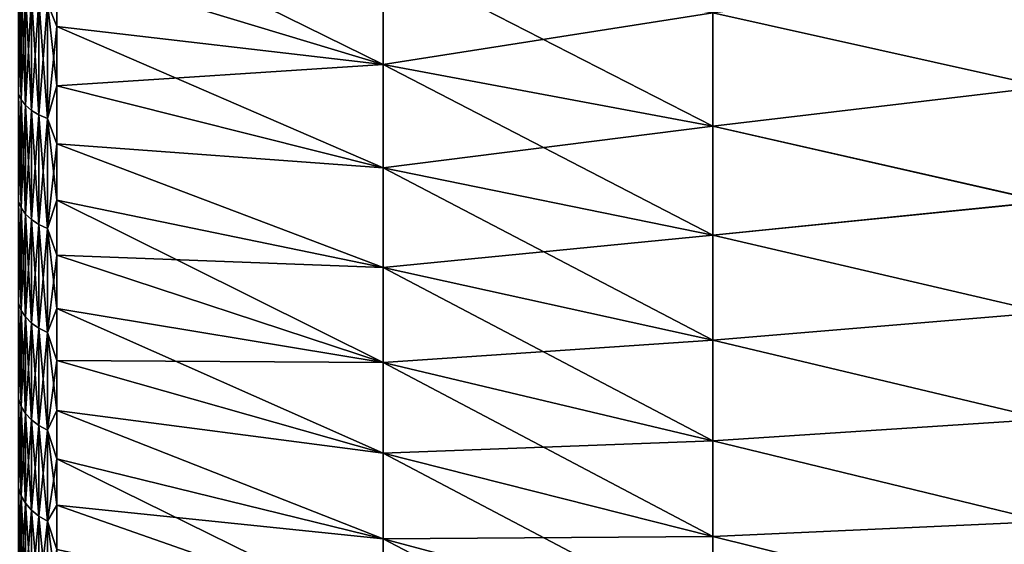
# Model space of a CAD drawing. Header units: metres. Extents: x -61 to 49, y -32 to 32.
# Tile 90 of 256: x 0.02 to 7.86, y -12.67 to -8.49. Entities that reach past the tile are written whole.
import ezdxf

# ---------------------------------------------------------------- set-up
doc = ezdxf.new("R2010")
doc.units = ezdxf.units.M
doc.layers.add('solid_K_27_40_10_000Y34', color=7, linetype='CONTINUOUS')

msp = doc.modelspace()

# ---------------------------------------------------------------- linework, layer by layer
at = {"layer": 'solid_K_27_40_10_000Y34'}
for points in [[(2.911881, -8.847466, -14.671875), (0.314132, -8.063151, -13.965764), (0.314132, -7.570838, -14.238658)], [(2.911881, -7.995437, -15.153038), (2.911881, -8.847466, -14.671875), (0.314132, -7.570838, -14.238658)], [(0.23865, -8.35926, 13.746216), (0.314132, -8.54564, 13.675855), (0.314132, -8.06315, 13.965764)], [(0.23865, -8.35926, -13.746216), (0.314132, -8.063151, -13.965764), (0.314132, -8.54564, -13.675855)], [(2.911881, -8.847466, 14.671875), (2.911881, -7.995437, 15.153038), (0.314132, -8.06315, 13.965764)], [(2.911881, -8.847466, 14.671875), (0.314132, -8.06315, 13.965764), (0.314132, -8.54564, 13.675855)], [(2.911881, -8.847466, -14.671875), (0.314132, -8.54564, -13.675855), (0.314132, -8.063151, -13.965764)], [(5.534052, -9.33781, -15.485019), (2.911881, -8.847466, -14.671875), (2.911881, -7.995437, -15.153038)], [(5.534052, -9.33781, -15.485019), (2.911881, -7.995437, -15.153038), (5.534052, -8.43856, -15.992849)], [(5.534052, -8.43856, 15.992849), (2.911881, -7.995437, 15.153038), (2.911881, -8.847466, 14.671875)], [(5.534052, -8.43856, -15.992849), (8.176753, -8.085363, -17.164421), (8.176753, -9.0263, -16.68881)], [(5.534052, -8.43856, 15.992849), (8.176753, -9.026582, 16.688658), (8.176753, -8.085618, 17.164303)], [(0.028647, -9.12823, -12.931755), (0.007207, -9.080811, -12.864578), (0.007207, -8.181731, -13.454285)], [(0.028647, -8.224456, -13.524541), (0.028647, -9.12823, -12.931755), (0.007207, -8.181731, -13.454285)], [(0.028647, -8.224456, 13.524541), (0.007207, -8.181731, 13.454285), (0.007207, -9.080811, 12.864578)], [(0.028647, -9.12823, 12.931755), (0.028647, -8.224456, 13.524541), (0.007207, -9.080811, 12.864578)], [(0.063702, -9.17287, -12.994996), (0.028647, -9.12823, -12.931755), (0.028647, -8.224456, -13.524541)], [(0.063702, -8.264676, -13.590681), (0.063702, -9.17287, -12.994996), (0.028647, -8.224456, -13.524541)], [(0.063702, -8.264676, 13.590681), (0.028647, -8.224456, 13.524541), (0.028647, -9.12823, 12.931755)], [(0.063702, -9.17287, 12.994996), (0.063702, -8.264676, 13.590681), (0.028647, -9.12823, 12.931755)], [(0.111359, -9.213443, -13.052474), (0.063702, -9.17287, -12.994996), (0.063702, -8.264676, -13.590681)], [(0.111359, -8.301231, -13.650793), (0.111359, -9.213443, -13.052474), (0.063702, -8.264676, -13.590681)], [(0.111359, -8.301231, 13.650793), (0.063702, -8.264676, 13.590681), (0.063702, -9.17287, 12.994996)], [(0.111359, -9.213443, 13.052474), (0.111359, -8.301231, 13.650793), (0.063702, -9.17287, 12.994996)], [(0.170242, -9.248775, -13.102529), (0.111359, -9.213443, -13.052474), (0.111359, -8.301231, -13.650793)], [(0.170242, -8.333066, -13.703142), (0.170242, -9.248775, -13.102529), (0.111359, -8.301231, -13.650793)], [(0.170242, -8.333066, 13.703142), (0.111359, -8.301231, 13.650793), (0.111359, -9.213443, 13.052474)], [(0.170242, -9.248775, 13.102529), (0.170242, -8.333066, 13.703142), (0.111359, -9.213443, 13.052474)], [(0.23865, -9.277847, -13.143715), (0.170242, -9.248775, -13.102529), (0.170242, -8.333066, -13.703142)], [(0.23865, -8.35926, -13.746216), (0.23865, -9.277847, -13.143715), (0.170242, -8.333066, -13.703142)], [(0.23865, -8.35926, 13.746216), (0.170242, -8.333066, 13.703142), (0.170242, -9.248775, 13.102529)], [(0.23865, -9.277847, 13.143715), (0.23865, -8.35926, 13.746216), (0.170242, -9.248775, 13.102529)], [(0.23865, -8.35926, -13.746216), (0.314132, -8.54564, -13.675855), (0.314132, -9.017717, -13.369284)], [(0.23865, -8.35926, -13.746216), (0.314132, -9.017717, -13.369284), (0.23865, -9.277847, -13.143715)], [(0.23865, -9.277847, 13.143715), (0.314132, -8.54564, 13.675855), (0.23865, -8.35926, 13.746216)], [(5.534052, -8.43856, 15.992849), (2.911881, -8.847466, 14.671875), (5.534052, -9.33781, 15.485019)], [(5.534052, -9.33781, -15.485019), (5.534052, -8.43856, -15.992849), (8.176753, -9.0263, -16.68881)], [(5.534052, -8.43856, 15.992849), (5.534052, -9.33781, 15.485019), (8.176753, -9.026582, 16.688658)], [(0.23865, -9.277847, 13.143715), (0.314132, -9.017717, 13.369284), (0.314132, -8.54564, 13.675855)], [(2.911881, -9.670637, -14.142856), (0.314132, -9.017717, -13.369284), (0.314132, -8.54564, -13.675855)], [(2.911881, -8.847466, -14.671875), (2.911881, -9.670637, -14.142856), (0.314132, -8.54564, -13.675855)], [(2.911881, -8.847466, 14.671875), (0.314132, -8.54564, 13.675855), (0.314132, -9.017717, 13.369284)], [(2.911881, -9.670637, 14.142856), (2.911881, -8.847466, 14.671875), (0.314132, -9.017717, 13.369284)], [(5.534052, -10.206602, -14.92668), (2.911881, -9.670637, -14.142856), (2.911881, -8.847466, -14.671875)], [(5.534052, -10.206602, -14.92668), (2.911881, -8.847466, -14.671875), (5.534052, -9.33781, -15.485019)], [(5.534052, -9.33781, 15.485019), (2.911881, -8.847466, 14.671875), (2.911881, -9.670637, 14.142856)], [(0.028647, -9.989444, -12.278676), (0.007207, -9.937551, -12.214891), (0.007207, -9.080811, -12.864578)], [(0.028647, -9.12823, -12.931755), (0.028647, -9.989444, -12.278676), (0.007207, -9.080811, -12.864578)], [(0.028647, -9.12823, 12.931755), (0.007207, -9.080811, 12.864578), (0.007207, -9.937551, 12.214891)], [(0.23865, -9.277847, -13.143715), (0.314132, -9.017717, -13.369284), (0.314132, -9.478808, -13.046423)], [(0.23865, -9.277847, 13.143715), (0.314132, -9.478808, 13.046423), (0.314132, -9.017717, 13.369284)], [(2.911881, -9.670637, -14.142856), (0.314132, -9.478808, -13.046423), (0.314132, -9.017717, -13.369284)], [(2.911881, -9.670637, 14.142856), (0.314132, -9.017717, 13.369284), (0.314132, -9.478808, 13.046423)], [(5.534052, -9.33781, -15.485019), (8.176753, -9.0263, -16.68881), (8.176753, -9.939366, -16.161667)], [(5.534052, -9.33781, 15.485019), (8.176753, -9.939672, 16.161478), (8.176753, -9.026582, 16.688658)], [(0.028647, -9.989444, 12.278676), (0.028647, -9.12823, 12.931755), (0.007207, -9.937551, 12.214891)], [(0.063702, -10.038296, -12.338723), (0.028647, -9.989444, -12.278676), (0.028647, -9.12823, -12.931755)], [(0.063702, -9.17287, -12.994996), (0.063702, -10.038296, -12.338723), (0.028647, -9.12823, -12.931755)], [(0.063702, -9.17287, 12.994996), (0.028647, -9.12823, 12.931755), (0.028647, -9.989444, 12.278676)], [(0.063702, -10.038296, 12.338723), (0.063702, -9.17287, 12.994996), (0.028647, -9.989444, 12.278676)], [(0.111359, -10.082696, -12.393298), (0.063702, -10.038296, -12.338723), (0.063702, -9.17287, -12.994996)], [(0.111359, -9.213443, -13.052474), (0.111359, -10.082696, -12.393298), (0.063702, -9.17287, -12.994996)], [(0.111359, -9.213443, 13.052474), (0.063702, -9.17287, 12.994996), (0.063702, -10.038296, 12.338723)], [(0.111359, -10.082696, 12.393298), (0.111359, -9.213443, 13.052474), (0.063702, -10.038296, 12.338723)], [(0.170242, -10.121362, -12.440825), (0.111359, -10.082696, -12.393298), (0.111359, -9.213443, -13.052474)], [(0.170242, -9.248775, -13.102529), (0.170242, -10.121362, -12.440825), (0.111359, -9.213443, -13.052474)], [(0.170242, -9.248775, 13.102529), (0.111359, -9.213443, 13.052474), (0.111359, -10.082696, 12.393298)], [(0.170242, -10.121362, 12.440825), (0.170242, -9.248775, 13.102529), (0.111359, -10.082696, 12.393298)], [(0.23865, -10.153177, -12.479931), (0.170242, -10.121362, -12.440825), (0.170242, -9.248775, -13.102529)], [(0.23865, -9.277847, -13.143715), (0.23865, -10.153177, -12.479931), (0.170242, -9.248775, -13.102529)], [(0.23865, -9.277847, 13.143715), (0.170242, -9.248775, 13.102529), (0.170242, -10.121362, 12.440825)], [(0.23865, -10.153177, 12.479931), (0.23865, -9.277847, 13.143715), (0.170242, -10.121362, 12.440825)], [(0.23865, -9.277847, -13.143715), (0.314132, -9.478808, -13.046423), (0.314132, -9.92835, -12.707668)], [(0.23865, -9.277847, -13.143715), (0.314132, -9.92835, -12.707668), (0.23865, -10.153177, -12.479931)], [(0.23865, -10.153177, 12.479931), (0.314132, -9.478808, 13.046423), (0.23865, -9.277847, 13.143715)], [(5.534052, -9.33781, 15.485019), (2.911881, -9.670637, 14.142856), (5.534052, -10.206602, 14.92668)], [(5.534052, -10.206602, -14.92668), (5.534052, -9.33781, -15.485019), (8.176753, -9.939366, -16.161667)], [(5.534052, -9.33781, 15.485019), (5.534052, -10.206602, 14.92668), (8.176753, -9.939672, 16.161478)], [(0.23865, -10.153177, 12.479931), (0.314132, -9.92835, 12.707668), (0.314132, -9.478808, 13.046423)], [(2.911881, -10.462264, -13.567705), (0.314132, -9.92835, -12.707668), (0.314132, -9.478808, -13.046423)], [(2.911881, -9.670637, -14.142856), (2.911881, -10.462264, -13.567705), (0.314132, -9.478808, -13.046423)], [(2.911881, -10.462264, 13.567705), (0.314132, -9.478808, 13.046423), (0.314132, -9.92835, 12.707668)], [(2.911881, -10.462264, 13.567705), (2.911881, -9.670637, 14.142856), (0.314132, -9.478808, 13.046423)], [(5.534052, -11.042103, -14.319654), (2.911881, -10.462264, -13.567705), (2.911881, -9.670637, -14.142856)], [(5.534052, -11.042103, -14.319654), (2.911881, -9.670637, -14.142856), (5.534052, -10.206602, -14.92668)], [(5.534052, -10.206602, 14.92668), (2.911881, -9.670637, 14.142856), (2.911881, -10.462264, 13.567705)], [(0.028647, -10.804083, -11.568348), (0.007207, -10.747958, -11.508253), (0.007207, -9.937551, -12.214891)], [(0.028647, -9.989444, -12.278676), (0.028647, -10.804083, -11.568348), (0.007207, -9.937551, -12.214891)], [(0.028647, -9.989444, 12.278676), (0.007207, -9.937551, 12.214891), (0.007207, -10.747958, 11.508253)], [(0.23865, -10.153177, -12.479931), (0.314132, -9.92835, -12.707668), (0.314132, -10.365794, -12.353432)], [(0.23865, -10.153177, 12.479931), (0.314132, -10.365794, 12.353432), (0.314132, -9.92835, 12.707668)], [(2.911881, -11.219765, -12.948299), (0.314132, -10.365794, -12.353432), (0.314132, -9.92835, -12.707668)], [(2.911881, -10.462264, -13.567705), (2.911881, -11.219765, -12.948299), (0.314132, -9.92835, -12.707668)], [(2.911881, -10.462264, 13.567705), (0.314132, -9.92835, 12.707668), (0.314132, -10.365794, 12.353432)], [(5.534052, -10.206602, -14.92668), (8.176753, -9.939366, -16.161667), (8.176753, -10.821741, -15.58462)], [(5.534052, -10.206602, 14.92668), (8.176753, -10.822069, 15.584393), (8.176753, -9.939672, 16.161478)], [(0.028647, -10.804083, 11.568348), (0.028647, -9.989444, 12.278676), (0.007207, -10.747958, 11.508253)], [(0.063702, -10.856918, -11.624921), (0.028647, -10.804083, -11.568348), (0.028647, -9.989444, -12.278676)], [(0.063702, -10.038296, -12.338723), (0.063702, -10.856918, -11.624921), (0.028647, -9.989444, -12.278676)], [(0.063702, -10.038296, 12.338723), (0.028647, -9.989444, 12.278676), (0.028647, -10.804083, 11.568348)], [(0.063702, -10.856918, 11.624921), (0.063702, -10.038296, 12.338723), (0.028647, -10.804083, 11.568348)], [(0.111359, -10.90494, -11.676339), (0.063702, -10.856918, -11.624921), (0.063702, -10.038296, -12.338723)], [(0.111359, -10.082696, -12.393298), (0.111359, -10.90494, -11.676339), (0.063702, -10.038296, -12.338723)], [(0.111359, -10.082696, 12.393298), (0.063702, -10.038296, 12.338723), (0.063702, -10.856918, 11.624921)], [(0.111359, -10.90494, 11.676339), (0.111359, -10.082696, 12.393298), (0.063702, -10.856918, 11.624921)], [(0.170242, -10.946758, -11.721117), (0.111359, -10.90494, -11.676339), (0.111359, -10.082696, -12.393298)], [(0.170242, -10.121362, -12.440825), (0.170242, -10.946758, -11.721117), (0.111359, -10.082696, -12.393298)], [(0.170242, -10.121362, 12.440825), (0.111359, -10.082696, 12.393298), (0.111359, -10.90494, 11.676339)], [(0.170242, -10.946758, 11.721117), (0.170242, -10.121362, 12.440825), (0.111359, -10.90494, 11.676339)], [(0.23865, -10.981168, -11.75796), (0.170242, -10.946758, -11.721117), (0.170242, -10.121362, -12.440825)], [(0.23865, -10.153177, -12.479931), (0.23865, -10.981168, -11.75796), (0.170242, -10.121362, -12.440825)], [(0.23865, -10.153177, 12.479931), (0.170242, -10.121362, 12.440825), (0.170242, -10.946758, 11.721117)], [(0.23865, -10.981168, 11.75796), (0.23865, -10.153177, 12.479931), (0.170242, -10.946758, 11.721117)], [(0.23865, -10.153177, -12.479931), (0.314132, -10.365794, -12.353432), (0.314132, -10.790608, -11.984145)], [(0.23865, -10.153177, -12.479931), (0.314132, -10.790608, -11.984145), (0.23865, -10.981168, -11.75796)], [(0.23865, -10.981168, 11.75796), (0.314132, -10.365794, 12.353432), (0.23865, -10.153177, 12.479931)], [(5.534052, -10.206602, 14.92668), (2.911881, -10.462264, 13.567705), (5.534052, -11.042103, 14.319654)], [(5.534052, -11.042103, -14.319654), (5.534052, -10.206602, -14.92668), (8.176753, -10.821741, -15.58462)], [(5.534052, -10.206602, 14.92668), (5.534052, -11.042103, 14.319654), (8.176753, -10.822069, 15.584393)], [(0.23865, -10.981168, 11.75796), (0.314132, -10.790608, 11.984145), (0.314132, -10.365794, 12.353432)], [(2.911881, -11.219765, -12.948299), (0.314132, -10.790608, -11.984145), (0.314132, -10.365794, -12.353432)], [(2.911881, -11.219765, 12.948299), (0.314132, -10.365794, 12.353432), (0.314132, -10.790608, 11.984145)], [(2.911881, -11.219765, 12.948299), (2.911881, -10.462264, 13.567705), (0.314132, -10.365794, 12.353432)], [(5.534052, -11.841586, -13.665919), (2.911881, -11.219765, -12.948299), (2.911881, -10.462264, -13.567705)], [(5.534052, -11.841586, -13.665919), (2.911881, -10.462264, -13.567705), (5.534052, -11.042103, -14.319654)], [(5.534052, -11.042103, 14.319654), (2.911881, -10.462264, 13.567705), (2.911881, -11.219765, 12.948299)], [(0.028647, -11.568348, -10.804083), (0.007207, -11.508253, -10.747958), (0.007207, -10.747958, -11.508253)], [(0.028647, -10.804083, -11.568348), (0.028647, -11.568348, -10.804083), (0.007207, -10.747958, -11.508253)], [(0.028647, -10.804083, 11.568348), (0.007207, -10.747958, 11.508253), (0.007207, -11.508253, 10.747958)], [(0.028647, -11.568348, 10.804083), (0.028647, -10.804083, 11.568348), (0.007207, -11.508253, 10.747958)], [(0.063702, -11.624921, -10.856918), (0.028647, -11.568348, -10.804083), (0.028647, -10.804083, -11.568348)], [(0.063702, -10.856918, -11.624921), (0.063702, -11.624921, -10.856918), (0.028647, -10.804083, -11.568348)], [(0.063702, -10.856918, 11.624921), (0.028647, -10.804083, 11.568348), (0.028647, -11.568348, 10.804083)], [(0.23865, -10.981168, -11.75796), (0.314132, -10.790608, -11.984145), (0.314132, -11.202275, -11.600259)], [(0.23865, -10.981168, 11.75796), (0.314132, -11.202275, 11.600259), (0.314132, -10.790608, 11.984145)], [(2.911881, -11.94067, -12.286659), (0.314132, -11.202275, -11.600259), (0.314132, -10.790608, -11.984145)], [(2.911881, -11.219765, -12.948299), (2.911881, -11.94067, -12.286659), (0.314132, -10.790608, -11.984145)], [(2.911881, -11.219765, 12.948299), (0.314132, -10.790608, 11.984145), (0.314132, -11.202275, 11.600259)], [(0.063702, -11.624921, 10.856918), (0.063702, -10.856918, 11.624921), (0.028647, -11.568348, 10.804083)], [(0.111359, -11.676339, -10.90494), (0.063702, -11.624921, -10.856918), (0.063702, -10.856918, -11.624921)], [(0.111359, -10.90494, -11.676339), (0.111359, -11.676339, -10.90494), (0.063702, -10.856918, -11.624921)], [(0.111359, -10.90494, 11.676339), (0.063702, -10.856918, 11.624921), (0.063702, -11.624921, 10.856918)], [(5.534052, -11.042103, -14.319654), (8.176753, -10.821741, -15.58462), (8.176753, -11.670702, -14.959452)], [(5.534052, -11.042103, 14.319654), (8.176753, -11.671047, 14.959183), (8.176753, -10.822069, 15.584393)], [(0.111359, -11.676339, 10.90494), (0.111359, -10.90494, 11.676339), (0.063702, -11.624921, 10.856918)], [(0.170242, -11.721117, -10.946758), (0.111359, -11.676339, -10.90494), (0.111359, -10.90494, -11.676339)], [(0.170242, -10.946758, -11.721117), (0.170242, -11.721117, -10.946758), (0.111359, -10.90494, -11.676339)], [(0.170242, -10.946758, 11.721117), (0.111359, -10.90494, 11.676339), (0.111359, -11.676339, 10.90494)], [(0.170242, -11.721117, 10.946758), (0.170242, -10.946758, 11.721117), (0.111359, -11.676339, 10.90494)], [(0.23865, -11.75796, -10.981168), (0.170242, -11.721117, -10.946758), (0.170242, -10.946758, -11.721117)], [(0.23865, -10.981168, -11.75796), (0.23865, -11.75796, -10.981168), (0.170242, -10.946758, -11.721117)], [(0.23865, -10.981168, 11.75796), (0.170242, -10.946758, 11.721117), (0.170242, -11.721117, 10.946758)], [(0.23865, -11.75796, 10.981168), (0.23865, -10.981168, 11.75796), (0.170242, -11.721117, 10.946758)], [(0.23865, -10.981168, -11.75796), (0.314132, -11.202275, -11.600259), (0.314132, -11.600293, -11.20224)], [(0.23865, -10.981168, -11.75796), (0.314132, -11.600293, -11.20224), (0.23865, -11.75796, -10.981168)], [(0.23865, -11.75796, 10.981168), (0.314132, -11.202275, 11.600259), (0.23865, -10.981168, 11.75796)], [(5.534052, -11.042103, 14.319654), (2.911881, -11.219765, 12.948299), (5.534052, -11.841586, 13.665919)], [(5.534052, -11.841586, -13.665919), (5.534052, -11.042103, -14.319654), (8.176753, -11.670702, -14.959452)], [(5.534052, -11.042103, 14.319654), (5.534052, -11.841586, 13.665919), (8.176753, -11.671047, 14.959183)], [(0.23865, -11.75796, 10.981168), (0.314132, -11.600293, 11.202239), (0.314132, -11.202275, 11.600259)], [(2.911881, -11.94067, -12.286659), (0.314132, -11.600293, -11.20224), (0.314132, -11.202275, -11.600259)], [(2.911881, -11.94067, 12.286659), (0.314132, -11.202275, 11.600259), (0.314132, -11.600293, 11.202239)], [(2.911881, -11.94067, 12.286659), (2.911881, -11.219765, 12.948299), (0.314132, -11.202275, 11.600259)], [(5.534052, -12.602445, -12.967609), (2.911881, -11.94067, -12.286659), (2.911881, -11.219765, -12.948299)], [(5.534052, -12.602445, -12.967609), (2.911881, -11.219765, -12.948299), (5.534052, -11.841586, -13.665919)], [(5.534052, -11.841586, 13.665919), (2.911881, -11.219765, 12.948299), (2.911881, -11.94067, 12.286659)], [(0.028647, -12.278676, -9.989444), (0.007207, -12.214891, -9.937551), (0.007207, -11.508253, -10.747958)], [(0.028647, -11.568348, -10.804083), (0.028647, -12.278676, -9.989444), (0.007207, -11.508253, -10.747958)], [(0.028647, -11.568348, 10.804083), (0.007207, -11.508253, 10.747958), (0.007207, -12.214891, 9.937551)], [(0.028647, -12.278676, 9.989444), (0.028647, -11.568348, 10.804083), (0.007207, -12.214891, 9.937551)], [(0.063702, -12.338723, -10.038296), (0.028647, -12.278676, -9.989444), (0.028647, -11.568348, -10.804083)], [(0.063702, -11.624921, -10.856918), (0.063702, -12.338723, -10.038296), (0.028647, -11.568348, -10.804083)], [(0.063702, -11.624921, 10.856918), (0.028647, -11.568348, 10.804083), (0.028647, -12.278676, 9.989444)], [(0.063702, -12.338723, 10.038296), (0.063702, -11.624921, 10.856918), (0.028647, -12.278676, 9.989444)], [(0.111359, -12.393298, -10.082696), (0.063702, -12.338723, -10.038296), (0.063702, -11.624921, -10.856918)], [(0.111359, -11.676339, -10.90494), (0.111359, -12.393298, -10.082696), (0.063702, -11.624921, -10.856918)], [(0.111359, -11.676339, 10.90494), (0.063702, -11.624921, 10.856918), (0.063702, -12.338723, 10.038296)], [(0.111359, -12.393298, 10.082696), (0.111359, -11.676339, 10.90494), (0.063702, -12.338723, 10.038296)], [(0.170242, -12.440825, -10.121362), (0.111359, -12.393298, -10.082696), (0.111359, -11.676339, -10.90494)], [(0.170242, -11.721117, -10.946758), (0.170242, -12.440825, -10.121362), (0.111359, -11.676339, -10.90494)], [(0.170242, -11.721117, 10.946758), (0.111359, -11.676339, 10.90494), (0.111359, -12.393298, 10.082696)], [(0.23865, -11.75796, -10.981168), (0.314132, -11.600293, -11.20224), (0.314132, -11.984178, -10.790573)], [(0.23865, -11.75796, 10.981168), (0.314132, -11.984179, 10.790572), (0.314132, -11.600293, 11.202239)], [(2.911881, -12.622626, -11.584942), (0.314132, -11.984178, -10.790573), (0.314132, -11.600293, -11.20224)], [(2.911881, -11.94067, -12.286659), (2.911881, -12.622626, -11.584942), (0.314132, -11.600293, -11.20224)], [(2.911881, -12.622626, 11.584942), (0.314132, -11.600293, 11.202239), (0.314132, -11.984179, 10.790572)], [(2.911881, -12.622626, 11.584942), (2.911881, -11.94067, 12.286659), (0.314132, -11.600293, 11.202239)], [(5.534052, -11.841586, -13.665919), (8.176753, -11.670702, -14.959452), (8.176753, -12.483625, -14.288092)], [(5.534052, -11.841586, 13.665919), (8.176753, -12.483985, 14.287778), (8.176753, -11.671047, 14.959183)], [(0.170242, -12.440825, 10.121362), (0.170242, -11.721117, 10.946758), (0.111359, -12.393298, 10.082696)], [(0.23865, -12.479931, -10.153177), (0.170242, -12.440825, -10.121362), (0.170242, -11.721117, -10.946758)], [(0.23865, -11.75796, -10.981168), (0.23865, -12.479931, -10.153177), (0.170242, -11.721117, -10.946758)], [(0.23865, -11.75796, 10.981168), (0.170242, -11.721117, 10.946758), (0.170242, -12.440825, 10.121362)], [(0.23865, -12.479931, 10.153177), (0.23865, -11.75796, 10.981168), (0.170242, -12.440825, 10.121362)], [(0.23865, -11.75796, -10.981168), (0.314132, -11.984178, -10.790573), (0.314132, -12.353462, -10.365759)], [(0.23865, -11.75796, -10.981168), (0.314132, -12.353462, -10.365759), (0.23865, -12.479931, -10.153177)], [(0.23865, -12.479931, 10.153177), (0.314132, -11.984179, 10.790572), (0.23865, -11.75796, 10.981168)], [(5.534052, -11.841586, 13.665919), (2.911881, -11.94067, 12.286659), (5.534052, -12.602445, 12.967609)], [(5.534052, -12.602445, -12.967609), (5.534052, -11.841586, -13.665919), (8.176753, -12.483625, -14.288092)], [(5.534052, -11.841586, 13.665919), (5.534052, -12.602445, 12.967609), (8.176753, -12.483985, 14.287778)], [(0.23865, -12.479931, 10.153177), (0.314132, -12.353462, 10.365758), (0.314132, -11.984179, 10.790572)], [(2.911881, -13.263411, -10.845437), (0.314132, -12.353462, -10.365759), (0.314132, -11.984178, -10.790573)], [(2.911881, -12.622626, -11.584942), (2.911881, -13.263411, -10.845437), (0.314132, -11.984178, -10.790573)], [(2.911881, -12.622626, 11.584942), (0.314132, -11.984179, 10.790572), (0.314132, -12.353462, 10.365758)], [(5.534052, -13.322197, -12.227002), (2.911881, -12.622626, -11.584942), (2.911881, -11.94067, -12.286659)], [(5.534052, -13.322197, -12.227002), (2.911881, -11.94067, -12.286659), (5.534052, -12.602445, -12.967609)], [(5.534052, -12.602445, 12.967609), (2.911881, -11.94067, 12.286659), (2.911881, -12.622626, 11.584942)], [(0.028647, -12.931755, -9.12823), (0.007207, -12.864578, -9.080811), (0.007207, -12.214891, -9.937551)], [(0.028647, -12.278676, -9.989444), (0.028647, -12.931755, -9.12823), (0.007207, -12.214891, -9.937551)], [(0.028647, -12.278676, 9.989444), (0.007207, -12.214891, 9.937551), (0.007207, -12.864578, 9.080811)], [(0.028647, -12.931755, 9.12823), (0.028647, -12.278676, 9.989444), (0.007207, -12.864578, 9.080811)], [(0.063702, -12.994996, -9.17287), (0.028647, -12.931755, -9.12823), (0.028647, -12.278676, -9.989444)], [(0.063702, -12.338723, -10.038296), (0.063702, -12.994996, -9.17287), (0.028647, -12.278676, -9.989444)], [(0.063702, -12.338723, 10.038296), (0.028647, -12.278676, 9.989444), (0.028647, -12.931755, 9.12823)], [(0.063702, -12.994996, 9.17287), (0.063702, -12.338723, 10.038296), (0.028647, -12.931755, 9.12823)], [(0.111359, -13.052474, -9.213443), (0.063702, -12.994996, -9.17287), (0.063702, -12.338723, -10.038296)], [(0.111359, -12.393298, -10.082696), (0.111359, -13.052474, -9.213443), (0.063702, -12.338723, -10.038296)], [(0.111359, -12.393298, 10.082696), (0.063702, -12.338723, 10.038296), (0.063702, -12.994996, 9.17287)], [(0.23865, -12.479931, -10.153177), (0.314132, -12.353462, -10.365759), (0.314132, -12.707695, -9.928316)], [(0.23865, -12.479931, 10.153177), (0.314132, -12.707696, 9.928315), (0.314132, -12.353462, 10.365758)], [(2.911881, -13.263411, -10.845437), (0.314132, -12.707695, -9.928316), (0.314132, -12.353462, -10.365759)], [(2.911881, -13.263411, 10.845437), (0.314132, -12.353462, 10.365758), (0.314132, -12.707696, 9.928315)], [(2.911881, -13.263411, 10.845437), (2.911881, -12.622626, 11.584942), (0.314132, -12.353462, 10.365758)], [(0.111359, -13.052474, 9.213443), (0.111359, -12.393298, 10.082696), (0.063702, -12.994996, 9.17287)], [(0.170242, -13.102529, -9.248775), (0.111359, -13.052474, -9.213443), (0.111359, -12.393298, -10.082696)], [(0.170242, -12.440825, -10.121362), (0.170242, -13.102529, -9.248775), (0.111359, -12.393298, -10.082696)], [(0.170242, -12.440825, 10.121362), (0.111359, -12.393298, 10.082696), (0.111359, -13.052474, 9.213443)], [(0.170242, -13.102529, 9.248775), (0.170242, -12.440825, 10.121362), (0.111359, -13.052474, 9.213443)], [(0.23865, -13.143715, -9.277847), (0.170242, -13.102529, -9.248775), (0.170242, -12.440825, -10.121362)], [(0.23865, -12.479931, -10.153177), (0.23865, -13.143715, -9.277847), (0.170242, -12.440825, -10.121362)], [(0.23865, -12.479931, 10.153177), (0.170242, -12.440825, 10.121362), (0.170242, -13.102529, 9.248775)], [(0.23865, -13.143715, 9.277847), (0.23865, -12.479931, 10.153177), (0.170242, -13.102529, 9.248775)], [(0.23865, -12.479931, -10.153177), (0.314132, -12.707695, -9.928316), (0.314132, -13.046447, -9.478777)], [(0.23865, -12.479931, -10.153177), (0.314132, -13.046447, -9.478777), (0.23865, -13.143715, -9.277847)], [(0.23865, -13.143715, 9.277847), (0.314132, -12.707696, 9.928315), (0.23865, -12.479931, 10.153177)], [(5.534052, -12.602445, -12.967609), (8.176753, -12.483625, -14.288092), (8.176753, -13.258002, -13.572614)], [(5.534052, -12.602445, 12.967609), (8.176753, -13.258371, 13.572253), (8.176753, -12.483985, 14.287778)], [(5.534052, -12.602445, 12.967609), (2.911881, -12.622626, 11.584942), (5.534052, -13.322197, 12.227002)], [(5.534052, -13.322197, -12.227002), (5.534052, -12.602445, -12.967609), (8.176753, -13.258002, -13.572614)], [(5.534052, -12.602445, 12.967609), (5.534052, -13.322197, 12.227002), (8.176753, -13.258371, 13.572253)], [(5.534052, -13.998495, -11.446512), (2.911881, -13.263411, -10.845437), (2.911881, -12.622626, -11.584942)], [(5.534052, -13.998495, -11.446512), (2.911881, -12.622626, -11.584942), (5.534052, -13.322197, -12.227002)], [(5.534052, -13.322197, 12.227002), (2.911881, -12.622626, 11.584942), (2.911881, -13.263411, 10.845437)]]:
    msp.add_3dface(points, dxfattribs=at)

doc.saveas('drawing.dxf')
